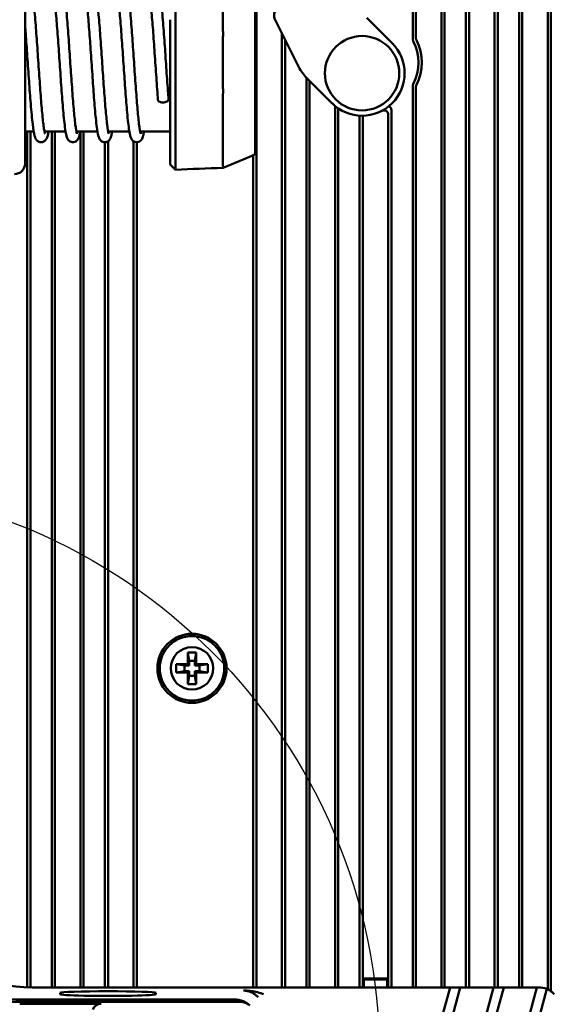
# Model space of a CAD drawing. Header units: millimetres. Extents: x 0 to 5104, y -184 to 1188.
# Tile 25 of 221: x 238 to 288, y 647 to 740. Entities that reach past the tile are written whole.
import ezdxf

# ---------------------------------------------------------------- set-up
doc = ezdxf.new("R2010")
doc.units = ezdxf.units.MM
doc.header["$LTSCALE"] = 2
doc.layers.add('Detailumgrenzung (ISO)', color=7, linetype='Continuous', lineweight=25)
doc.layers.add('Sichtbar (ISO)', color=7, linetype='Continuous', lineweight=50)

# ---------------------------------------------------------------- blocks, each defined once
blk = doc.blocks.new('2DDetail3')
at = {"layer": 'Detailumgrenzung (ISO)'}
blk.add_circle((108.924, 321.015), 26.888, dxfattribs=at)

msp = doc.modelspace()

# ---------------------------------------------------------------- linework, layer by layer
at = {"layer": 'Sichtbar (ISO)'}
for p, q in [((274.745, 737.747), (274.745, 812.841)), ((275.045, 737.82), (275.045, 812.121)), ((277.445, 806.355), (277.445, 648.507)), ((277.745, 805.634), (277.745, 648.507)), ((279.745, 800.829), (279.745, 648.507)), ((280.045, 648.507), (280.045, 800.108)), ((282.445, 794.343), (282.445, 648.507)), ((282.745, 793.622), (282.745, 648.507)), ((284.745, 648.507), (284.745, 788.817)), ((285.045, 648.507), (285.045, 788.096)), ((287.445, 784.092), (287.445, 648.321)), ((287.745, 783.805), (287.745, 648.148)), ((238.28, 726.03), (238.28, 744.04)), ((252.43, 744.24), (252.43, 739.059)), ((256.877, 738.909), (256.877, 744.13)), ((259.93, 737.835), (259.93, 743.344)), ((260.045, 743.404), (260.045, 648.507)), ((251.93, 738.593), (251.93, 739.564)), ((264.033, 735.11), (261.817, 739.542)), ((272.808, 737.358), (270.439, 739.727)), ((251.93, 738.199), (251.93, 738.593)), ((252.43, 739.059), (252.43, 738.665)), ((256.877, 738.539), (256.877, 738.909)), ((251.93, 737.818), (251.93, 738.199)), ((251.93, 737.818), (251.93, 733.241)), ((252.43, 733.131), (252.43, 737.928)), ((256.877, 737.793), (256.877, 733.267)), ((259.93, 737.637), (259.93, 737.835)), ((259.93, 737.637), (259.93, 736.866)), ((262.445, 738.286), (262.445, 648.507)), ((262.745, 737.686), (262.745, 648.507)), ((259.93, 736.866), (259.93, 734.193)), ((259.93, 734.193), (259.93, 733.422)), ((264.745, 648.507), (264.745, 734.108)), ((264.782, 734.071), (267.151, 731.701)), ((265.045, 648.507), (265.045, 733.808)), ((251.93, 732.86), (251.93, 733.241)), ((251.93, 732.467), (251.93, 732.86)), ((259.93, 733.224), (259.93, 733.422)), ((259.93, 727.715), (259.93, 733.224)), ((274.745, 648.507), (274.745, 733.312)), ((275.045, 648.507), (275.045, 733.239)), ((251.93, 731.495), (251.93, 732.467)), ((252.43, 732.394), (252.43, 732)), ((252.43, 732), (252.43, 726.82)), ((256.877, 732.15), (256.877, 732.52)), ((256.877, 726.929), (256.877, 732.15)), ((251.93, 731.495), (251.93, 729.099)), ((267.445, 731.435), (267.445, 648.507)), ((267.745, 731.212), (267.745, 648.507)), ((269.745, 648.507), (269.745, 730.536)), ((270.045, 649.34), (270.045, 730.516)), ((272.445, 730.598), (272.445, 649.34)), ((272.745, 730.983), (272.745, 648.507)), ((238.28, 729.03), (239.091, 729.03)), ((238.49, 648.514), (238.49, 729.03)), ((238.79, 648.508), (238.79, 729.03)), ((240.108, 729.03), (242.091, 729.03)), ((240.79, 729.03), (240.79, 648.507)), ((241.09, 729.03), (241.09, 648.507)), ((243.108, 729.03), (245.093, 729.03)), ((243.49, 648.507), (243.49, 729.03)), ((243.79, 648.507), (243.79, 729.03)), ((246.108, 729.03), (248.092, 729.03)), ((249.107, 729.03), (251.93, 729.03)), ((251.93, 727.161), (251.93, 729.099)), ((245.79, 728.032), (245.79, 648.507)), ((246.09, 728.131), (246.09, 648.507)), ((248.49, 648.507), (248.49, 728.124)), ((248.79, 648.507), (248.79, 728.038)), ((259.93, 727.173), (259.93, 727.715)), ((251.93, 726.084), (251.93, 727.161)), ((252.43, 726.82), (252.43, 725.743)), ((256.877, 725.919), (256.877, 726.929)), ((259.745, 726.818), (259.745, 648.507)), ((259.93, 727.173), (259.93, 726.897)), ((251.93, 725.928), (251.93, 726.084)), ((253.58, 680.03), (253.721, 679.23)), ((253.58, 680.03), (254.38, 680.03)), ((253.58, 678.93), (253.58, 680.03)), ((253.721, 679.23), (254.239, 679.23)), ((253.721, 678.789), (253.721, 679.23)), ((254.38, 680.03), (254.239, 679.23)), ((254.239, 679.23), (254.239, 678.789)), ((254.38, 680.03), (254.38, 678.93)), ((252.48, 678.93), (253.58, 678.93)), ((252.48, 678.93), (253.28, 678.789)), ((252.48, 678.13), (252.48, 678.93)), ((252.48, 678.13), (253.28, 678.271)), ((253.721, 678.789), (253.28, 678.789)), ((253.28, 678.789), (253.28, 678.271)), ((253.28, 678.271), (253.721, 678.271)), ((253.721, 678.789), (253.58, 678.93)), ((253.58, 678.13), (253.721, 678.271)), ((253.721, 677.83), (253.721, 678.271)), ((254.38, 678.93), (254.239, 678.789)), ((254.68, 678.789), (254.239, 678.789)), ((254.239, 678.271), (254.239, 677.83)), ((254.239, 678.271), (254.68, 678.271)), ((254.239, 678.271), (254.38, 678.13)), ((254.38, 678.93), (255.48, 678.93)), ((255.48, 678.93), (254.68, 678.789)), ((254.68, 678.271), (254.68, 678.789)), ((255.48, 678.13), (254.68, 678.271)), ((255.48, 678.93), (255.48, 678.13)), ((253.58, 678.13), (252.48, 678.13)), ((253.58, 677.03), (253.58, 678.13)), ((253.58, 677.03), (253.721, 677.83)), ((254.239, 677.83), (253.721, 677.83)), ((254.38, 677.03), (254.239, 677.83)), ((254.38, 678.13), (254.38, 677.03)), ((255.48, 678.13), (254.38, 678.13)), ((254.38, 677.03), (253.58, 677.03)), ((270.045, 649.34), (272.445, 649.34)), ((270.045, 648.507), (270.045, 649.34)), ((270.097, 649.288), (270.045, 649.34)), ((270.097, 649.288), (270.15, 649.235)), ((272.393, 649.288), (270.097, 649.288)), ((270.15, 648.507), (270.15, 649.235)), ((270.15, 649.235), (272.34, 649.235)), ((272.393, 649.288), (272.34, 649.235)), ((272.34, 648.507), (272.34, 649.235)), ((272.393, 649.288), (272.445, 649.34)), ((272.445, 648.507), (272.445, 649.34)), ((238.948, 648.507), (275.069, 648.507)), ((241.58, 647.864), (241.58, 647.987)), ((250.58, 647.987), (250.58, 647.864)), ((259.745, 647.95), (259.745, 647.949)), ((260.045, 647.74), (260.045, 647.739)), ((276.339, 648.507), (275.069, 648.507)), ((277.123, 648.507), (277.782, 648.507)), ((277.404, 645.313), (278.26, 648.507)), ((277.782, 648.507), (278.051, 648.507)), ((278.26, 648.507), (278.051, 648.507)), ((279.215, 648.507), (278.26, 648.507)), ((278.359, 645.313), (279.215, 648.507)), ((279.424, 648.507), (279.215, 648.507)), ((279.424, 648.507), (279.693, 648.507)), ((281.869, 648.507), (279.693, 648.507)), ((282.347, 648.507), (281.492, 645.313)), ((281.869, 648.507), (282.138, 648.507)), ((282.347, 648.507), (282.138, 648.507)), ((282.347, 648.507), (283.302, 648.507)), ((283.302, 648.507), (282.447, 645.313)), ((283.512, 648.507), (283.302, 648.507)), ((283.781, 648.507), (283.512, 648.507)), ((285.956, 648.507), (283.781, 648.507)), ((286.435, 648.507), (285.115, 643.581)), ((287.351, 648.361), (285.886, 642.894)), ((285.956, 648.507), (286.225, 648.507)), ((286.225, 648.507), (286.435, 648.507)), ((286.435, 648.507), (286.602, 648.507)), ((245.43, 646.955), (237.774, 646.955)), ((237.818, 647.377), (257.997, 647.377)), ((258.594, 647.144), (237.844, 647.144))]:
    msp.add_line(p, q, dxfattribs=at)
for centre, radius in [((269.98, 734.53), 3.5), ((253.98, 678.53), 3.25), ((253.98, 678.53), 3.036), ((253.98, 678.53), 2)]:
    msp.add_circle(centre, radius, dxfattribs=at)
for centre, radius, start, end in [((262.711, 739.989), 1, 135, 206.56505), ((253.98, 735.53), 3.036, 120.61893, 120.66226), ((253.98, 735.53), 3.25, 118.37533, 118.43519), ((270.98, 735.53), 4.316, 332.10875, 27.89125), ((270.98, 735.53), 4.616, 332.96785, 27.03215), ((269.98, 734.53), 4, 225, 45), ((267.61, 736.899), 4, 206.56505, 225), ((253.98, 735.53), 3.036, 239.33772, 239.38107), ((253.98, 735.53), 3.25, 241.56481, 241.62467), ((270.98, 735.53), 4.616, 280.97768, 281.91808), ((237.28, 726.03), 1, 270, 0), ((286.602, 646.507), 2, 68.01198, 90), ((286.602, 646.507), 2, 62.13245, 68.01198), ((286.602, 646.507), 2, 43.07841, 54.35346)]:
    msp.add_arc(centre, radius, start, end, dxfattribs=at)
for centre, major_axis, ratio, start_param, end_param in [((257.038, 738.479), (0.159, -0.068), 0.318674, 3.275781, 3.430948), ((257.054, 737.791), (0.002, -0.247), 0.716304, 4.543596, 4.698564), ((257.054, 733.268), (-0.002, -0.247), 0.716304, 4.726214, 4.881182), ((257.038, 732.58), (0.159, 0.068), 0.318674, 2.852237, 3.007404), ((257.038, 725.951), (0.117, 0.135), 0.820784, 2.383778, 2.538945), ((238.966, 663.516), (10.62, 10.62), 0.998783, 2.356803, 3.926382), ((246.08, 647.987), (-4.5, 0), 0.034921, 3.141593, 6.283185), ((246.08, 647.864), (-4.5, 0), 0.034921, 0, 3.141593), ((245.607, 645.901), (0.742, -0.85), 0.83906, 2.509228, 3.555634), ((258.592, 646.142), (0.556, 0.834), 0.998023, 6.085556, 6.87004)]:
    msp.add_ellipse(centre, major_axis=major_axis, ratio=ratio, start_param=start_param, end_param=end_param, dxfattribs=at)
for points, knots in [([(238.28, 743.026), (238.321, 743.026), (238.361, 743.022), (238.453, 743.002), (238.509, 742.978), (238.619, 742.912), (238.667, 742.867), (238.735, 742.788), (238.757, 742.752), (238.811, 742.653), (238.833, 742.594), (238.914, 742.346), (238.955, 742.123), (239.036, 741.581), (239.072, 741.287), (239.166, 740.417), (239.223, 739.757), (239.332, 738.375), (239.384, 737.652), (239.488, 736.147), (239.543, 735.344), (239.647, 733.824), (239.7, 733.086), (239.802, 731.745), (239.854, 731.123), (239.957, 730.059), (240.01, 729.61), (240.082, 729.156), (240.105, 729.041), (240.143, 728.88), (240.161, 728.829), (240.164, 728.822), (240.164, 728.822), (240.164, 728.822)], [17.837666, 17.837666, 17.837666, 17.837666, 17.85343, 17.85343, 17.878055, 17.878055, 17.909956, 17.909956, 17.942176, 17.942176, 18.004942, 18.004942, 18.193658, 18.193658, 18.350497, 18.350497, 18.600747, 18.600747, 18.82698, 18.82698, 19.061908, 19.061908, 19.288908, 19.288908, 19.514457, 19.514457, 19.744762, 19.744762, 19.848765, 19.848765, 19.945307, 19.945307, 19.951359, 19.951359, 19.951359, 19.951359]), ([(240.59, 742.03), (240.631, 742.296), (240.67, 742.485), (240.801, 742.746), (240.839, 742.815), (240.978, 742.93), (241.041, 742.968), (241.184, 743.016), (241.264, 743.025), (241.423, 743.005), (241.502, 742.975), (241.611, 742.91), (241.647, 742.878), (241.723, 742.797), (241.754, 742.749), (241.818, 742.633), (241.842, 742.569), (241.925, 742.303), (241.969, 742.057), (242.084, 741.24), (242.151, 740.572), (242.272, 739.162), (242.328, 738.436), (242.433, 736.961), (242.485, 736.199), (242.589, 734.681), (242.642, 733.905), (242.746, 732.46), (242.8, 731.773), (242.902, 730.612), (242.952, 730.111), (243.053, 729.31), (243.109, 728.995), (243.153, 728.84), (243.161, 728.821), (243.161, 728.821)], [21.984399, 21.984399, 21.984399, 21.984399, 22.17874, 22.17874, 22.241389, 22.241389, 22.272975, 22.272975, 22.305843, 22.305843, 22.338194, 22.338194, 22.365925, 22.365925, 22.405009, 22.405009, 22.474157, 22.474157, 22.673796, 22.673796, 22.967139, 22.967139, 23.206327, 23.206327, 23.431919, 23.431919, 23.662753, 23.662753, 23.893709, 23.893709, 24.114281, 24.114281, 24.342538, 24.342538, 24.39836, 24.39836, 24.39836, 24.39836]), ([(243.469, 729.03), (243.429, 728.78), (243.389, 728.594), (243.274, 728.342), (243.241, 728.27), (243.122, 728.162), (243.09, 728.138), (242.992, 728.08), (242.917, 728.051), (242.766, 728.033), (242.683, 728.042), (242.542, 728.089), (242.481, 728.124), (242.398, 728.191), (242.366, 728.226), (242.291, 728.324), (242.263, 728.381), (242.197, 728.538), (242.171, 728.637), (242.065, 729.109), (241.997, 729.645), (241.87, 730.905), (241.812, 731.592), (241.702, 733.028), (241.649, 733.786), (241.545, 735.297), (241.493, 736.069), (241.388, 737.575), (241.334, 738.326), (241.231, 739.631), (241.18, 740.211), (241.079, 741.203), (241.026, 741.623), (240.955, 742.028), (240.932, 742.127), (240.906, 742.218), (240.898, 742.238), (240.898, 742.238)], [12.308976, 12.308976, 12.308976, 12.308976, 12.49216, 12.49216, 12.561374, 12.561374, 12.580859, 12.580859, 12.61309, 12.61309, 12.645124, 12.645124, 12.675169, 12.675169, 12.703293, 12.703293, 12.757263, 12.757263, 12.861018, 12.861018, 13.165683, 13.165683, 13.417728, 13.417728, 13.649457, 13.649457, 13.875951, 13.875951, 14.11006, 14.11006, 14.330828, 14.330828, 14.560128, 14.560128, 14.665772, 14.665772, 14.723869, 14.723869, 14.723869, 14.723869]), ([(243.592, 742.03), (243.601, 742.083), (243.61, 742.133), (243.651, 742.342), (243.68, 742.469), (243.757, 742.672), (243.789, 742.762), (243.954, 742.923), (244.026, 742.973), (244.16, 743.013), (244.203, 743.021), (244.321, 743.028), (244.396, 743.016), (244.521, 742.971), (244.577, 742.936), (244.675, 742.855), (244.713, 742.808), (244.773, 742.721), (244.792, 742.682), (244.854, 742.54), (244.882, 742.438), (244.951, 742.135), (244.989, 741.909), (245.091, 741.161), (245.155, 740.521), (245.27, 739.169), (245.323, 738.474), (245.429, 737), (245.484, 736.199), (245.588, 734.67), (245.639, 733.922), (245.742, 732.499), (245.795, 731.808), (245.899, 730.615), (245.952, 730.099), (246.051, 729.322), (246.102, 729.032), (246.152, 728.847), (246.163, 728.816), (246.163, 728.816)], [26.442124, 26.442124, 26.442124, 26.442124, 26.479788, 26.479788, 26.606095, 26.606095, 26.689531, 26.689531, 26.730034, 26.730034, 26.747134, 26.747134, 26.776776, 26.776776, 26.805614, 26.805614, 26.841237, 26.841237, 26.883793, 26.883793, 26.990734, 26.990734, 27.151694, 27.151694, 27.428201, 27.428201, 27.658273, 27.658273, 27.894989, 27.894989, 28.118331, 28.118331, 28.349075, 28.349075, 28.577249, 28.577249, 28.793893, 28.793893, 28.866341, 28.866341, 28.866341, 28.866341]), ([(246.467, 729.03), (246.446, 728.909), (246.425, 728.801), (246.368, 728.564), (246.348, 728.46), (246.229, 728.269), (246.195, 728.222), (246.11, 728.143), (246.067, 728.111), (245.978, 728.067), (245.937, 728.053), (245.824, 728.029), (245.747, 728.027), (245.617, 728.052), (245.56, 728.075), (245.446, 728.142), (245.398, 728.187), (245.328, 728.269), (245.304, 728.306), (245.25, 728.405), (245.228, 728.464), (245.148, 728.71), (245.106, 728.932), (245.025, 729.473), (244.988, 729.766), (244.895, 730.633), (244.838, 731.287), (244.73, 732.661), (244.678, 733.384), (244.573, 734.892), (244.519, 735.699), (244.415, 737.213), (244.363, 737.942), (244.26, 739.289), (244.208, 739.923), (244.104, 740.992), (244.052, 741.437), (243.979, 741.898), (243.956, 742.02), (243.917, 742.184), (243.898, 742.235), (243.897, 742.239), (243.897, 742.239), (243.897, 742.239)], [7.847534, 7.847534, 7.847534, 7.847534, 7.933942, 7.933942, 8.065016, 8.065016, 8.100958, 8.100958, 8.127021, 8.127021, 8.144896, 8.144896, 8.172928, 8.172928, 8.19879, 8.19879, 8.23134, 8.23134, 8.264924, 8.264924, 8.327709, 8.327709, 8.516497, 8.516497, 8.673884, 8.673884, 8.921825, 8.921825, 9.14851, 9.14851, 9.384475, 9.384475, 9.608616, 9.608616, 9.837366, 9.837366, 10.066038, 10.066038, 10.174158, 10.174158, 10.271446, 10.271446, 10.274841, 10.274841, 10.274841, 10.274841]), ([(246.592, 742.03), (246.63, 742.263), (246.671, 742.445), (246.743, 742.624), (246.748, 742.636), (246.77, 742.684), (246.789, 742.722), (246.835, 742.793), (246.859, 742.825), (246.926, 742.894), (246.974, 742.933), (247.101, 742.999), (247.183, 743.023), (247.329, 743.028), (247.403, 743.015), (247.529, 742.969), (247.582, 742.937), (247.667, 742.868), (247.699, 742.831), (247.767, 742.739), (247.792, 742.687), (247.859, 742.531), (247.885, 742.431), (247.986, 741.983), (248.05, 741.504), (248.175, 740.318), (248.235, 739.621), (248.345, 738.189), (248.397, 737.457), (248.502, 735.951), (248.555, 735.155), (248.66, 733.638), (248.713, 732.897), (248.816, 731.578), (248.867, 730.978), (248.969, 729.948), (249.023, 729.511), (249.095, 729.084), (249.117, 728.978), (249.149, 728.855), (249.162, 728.821), (249.162, 728.821)], [30.903365, 30.903365, 30.903365, 30.903365, 31.074507, 31.074507, 31.086806, 31.086806, 31.123728, 31.123728, 31.151459, 31.151459, 31.18163, 31.18163, 31.214308, 31.214308, 31.242655, 31.242655, 31.269878, 31.269878, 31.299558, 31.299558, 31.346939, 31.346939, 31.451234, 31.451234, 31.736777, 31.736777, 31.996868, 31.996868, 32.223127, 32.223127, 32.456087, 32.456087, 32.6859, 32.6859, 32.908611, 32.908611, 33.139692, 33.139692, 33.243873, 33.243873, 33.319897, 33.319897, 33.319897, 33.319897]), ([(249.468, 729.03), (249.443, 728.887), (249.418, 728.762), (249.353, 728.511), (249.336, 728.399), (249.176, 728.207), (249.138, 728.169), (249.02, 728.089), (248.933, 728.052), (248.772, 728.033), (248.69, 728.042), (248.557, 728.083), (248.503, 728.113), (248.413, 728.179), (248.377, 728.218), (248.304, 728.311), (248.276, 728.363), (248.21, 728.507), (248.185, 728.596), (248.119, 728.861), (248.084, 729.056), (247.985, 729.746), (247.921, 730.363), (247.805, 731.688), (247.751, 732.382), (247.645, 733.846), (247.59, 734.638), (247.487, 736.16), (247.435, 736.911), (247.332, 738.36), (247.278, 739.074), (247.174, 740.284), (247.123, 740.805), (247.023, 741.637), (246.971, 741.965), (246.914, 742.201), (246.898, 742.245), (246.898, 742.245)], [3.387256, 3.387256, 3.387256, 3.387256, 3.487395, 3.487395, 3.620525, 3.620525, 3.650434, 3.650434, 3.68803, 3.68803, 3.718991, 3.718991, 3.746353, 3.746353, 3.776844, 3.776844, 3.825034, 3.825034, 3.921793, 3.921793, 4.070482, 4.070482, 4.347473, 4.347473, 4.581482, 4.581482, 4.816372, 4.816372, 5.03924, 5.03924, 5.273197, 5.273197, 5.495931, 5.495931, 5.71952, 5.71952, 5.803576, 5.803576, 5.803576, 5.803576]), ([(249.591, 742.03), (249.621, 742.204), (249.652, 742.35), (249.708, 742.54), (249.728, 742.6), (249.785, 742.715), (249.816, 742.772), (249.913, 742.88), (249.969, 742.928), (250.078, 742.982), (250.121, 742.998), (250.242, 743.023), (250.327, 743.023), (250.467, 742.991), (250.523, 742.965), (250.632, 742.894), (250.677, 742.848), (250.749, 742.76), (250.773, 742.717), (250.832, 742.6), (250.855, 742.529), (250.946, 742.206), (250.999, 741.87), (251.117, 740.913), (251.178, 740.261), (251.294, 738.871), (251.349, 738.131), (251.455, 736.632), (251.507, 735.858), (251.611, 734.34), (251.663, 733.576), (251.736, 732.595), (251.756, 732.326), (251.777, 732.067)], [35.359757, 35.359757, 35.359757, 35.359757, 35.482724, 35.482724, 35.549668, 35.549668, 35.600075, 35.600075, 35.636371, 35.636371, 35.656128, 35.656128, 35.687879, 35.687879, 35.715967, 35.715967, 35.749937, 35.749937, 35.789984, 35.789984, 35.869249, 35.869249, 36.108986, 36.108986, 36.377231, 36.377231, 36.615873, 36.615873, 36.843632, 36.843632, 37.073437, 37.073437, 37.163313, 37.163313, 37.163313, 37.163313]), ([(250.783, 731.992), (250.731, 732.645), (250.679, 733.369), (250.575, 734.859), (250.522, 735.647), (250.418, 737.16), (250.366, 737.907), (250.263, 739.252), (250.212, 739.871), (250.109, 740.941), (250.056, 741.403), (249.983, 741.879), (249.96, 742.002), (249.922, 742.168), (249.904, 742.222), (249.899, 742.233), (249.898, 742.234), (249.898, 742.234)], [0, 0, 0, 0, 0.226673, 0.226673, 0.457297, 0.457297, 0.685634, 0.685634, 0.909513, 0.909513, 1.139502, 1.139502, 1.246239, 1.246239, 1.340066, 1.340066, 1.349976, 1.349976, 1.349976, 1.349976]), ([(240.471, 729.03), (240.431, 728.757), (240.397, 728.566), (240.251, 728.297), (240.203, 728.223), (240.075, 728.121), (240.03, 728.094), (239.936, 728.058), (239.891, 728.047), (239.777, 728.033), (239.707, 728.038), (239.58, 728.071), (239.522, 728.1), (239.415, 728.175), (239.372, 728.221), (239.303, 728.311), (239.28, 728.353), (239.224, 728.47), (239.2, 728.546), (239.107, 728.887), (239.052, 729.241), (238.932, 730.239), (238.87, 730.913), (238.756, 732.315), (238.702, 733.042), (238.596, 734.546), (238.542, 735.344), (238.439, 736.855), (238.388, 737.591), (238.318, 738.527), (238.299, 738.777), (238.28, 739.019)], [16.767169, 16.767169, 16.767169, 16.767169, 16.967297, 16.967297, 17.02326, 17.02326, 17.048559, 17.048559, 17.066925, 17.066925, 17.093991, 17.093991, 17.122575, 17.122575, 17.157219, 17.157219, 17.198609, 17.198609, 17.280735, 17.280735, 17.529307, 17.529307, 17.799313, 17.799313, 18.032159, 18.032159, 18.265895, 18.265895, 18.488723, 18.488723, 18.572322, 18.572322, 18.572322, 18.572322]), ([(256.879, 738.529), (256.888, 738.504), (256.895, 738.47), (256.904, 738.382), (256.907, 738.328), (256.907, 738.204), (256.904, 738.135), (256.895, 737.988), (256.888, 737.911), (256.879, 737.831)], [0, 0, 0, 0, 0.0250013, 0.0250013, 0.0507799, 0.0507799, 0.0765317, 0.0765317, 0.1015297, 0.1015297, 0.1015297, 0.1015297]), ([(274.794, 737.548), (274.778, 737.579), (274.766, 737.611), (274.749, 737.678), (274.745, 737.712), (274.745, 737.747)], [-0.02071987, -0.02071987, -0.02071987, -0.02071987, -0.01037231, -0.01037231, 0, 0, 0, 0]), ([(275.045, 737.82), (275.045, 737.787), (275.049, 737.754), (275.064, 737.689), (275.076, 737.657), (275.091, 737.627)], [0, 0, 0, 0, 0.01002675, 0.01002675, 0.02007755, 0.02007755, 0.02007755, 0.02007755]), ([(256.879, 733.228), (256.888, 733.148), (256.895, 733.071), (256.904, 732.924), (256.907, 732.855), (256.907, 732.731), (256.904, 732.677), (256.895, 732.589), (256.888, 732.555), (256.879, 732.53)], [0, 0, 0, 0, 0.0250129, 0.0250129, 0.0507801, 0.0507801, 0.0765433, 0.0765433, 0.1015297, 0.1015297, 0.1015297, 0.1015297]), ([(274.745, 733.312), (274.745, 733.347), (274.749, 733.381), (274.766, 733.448), (274.778, 733.48), (274.794, 733.511)], [-0.02072017, -0.02072017, -0.02072017, -0.02072017, -0.01037254, -0.01037254, 0, 0, 0, 0]), ([(275.091, 733.432), (275.076, 733.402), (275.064, 733.371), (275.049, 733.306), (275.045, 733.272), (275.045, 733.239)], [0, 0, 0, 0, 0.01002694, 0.01002694, 0.02007778, 0.02007778, 0.02007778, 0.02007778]), ([(250.783, 731.992), (250.784, 731.971), (250.791, 731.951), (250.802, 731.932), (250.813, 731.914), (250.828, 731.897), (250.847, 731.881)], [0.92359981, 0.92359981, 0.92359981, 0.92359981, 0.96320933, 0.96320933, 0.96320933, 1, 1, 1, 1]), ([(250.847, 731.881), (250.872, 731.86), (250.906, 731.841), (250.945, 731.825), (250.987, 731.809), (251.035, 731.796), (251.086, 731.788), (251.106, 731.785), (251.126, 731.783), (251.147, 731.781), (251.181, 731.778), (251.215, 731.777), (251.25, 731.779), (251.305, 731.78), (251.362, 731.787), (251.415, 731.797), (251.453, 731.805), (251.491, 731.815), (251.526, 731.827), (251.539, 731.831), (251.553, 731.836), (251.566, 731.842), (251.611, 731.861), (251.652, 731.883), (251.684, 731.908), (251.718, 731.933), (251.744, 731.962), (251.76, 731.991), (251.773, 732.016), (251.779, 732.042), (251.777, 732.067)], [0, 0, 0, 0, 0.0503883, 0.0503883, 0.0503883, 0.1042254, 0.1042254, 0.1042254, 0.1249457, 0.1249457, 0.1249457, 0.1582642, 0.1582642, 0.1582642, 0.2116137, 0.2116137, 0.2116137, 0.249828, 0.249828, 0.249828, 0.2652355, 0.2652355, 0.2652355, 0.318821, 0.318821, 0.318821, 0.3749313, 0.3749313, 0.3749313, 0.423174, 0.423174, 0.423174, 0.423174]), ([(272.445, 730.598), (272.445, 730.642), (272.441, 730.687), (272.422, 730.774), (272.407, 730.817), (272.365, 730.892), (272.338, 730.924), (272.274, 730.976), (272.238, 730.995), (272.155, 731.022), (272.11, 731.028), (272.02, 731.028), (271.976, 731.022), (271.933, 731.013)], [0, 0, 0, 0, 0.01323315, 0.01323315, 0.02673579, 0.02673579, 0.03925045, 0.03925045, 0.05168958, 0.05168958, 0.06533067, 0.06533067, 0.07853162, 0.07853162, 0.07853162, 0.07853162]), ([(272.48, 731.407), (272.483, 731.406), (272.487, 731.405), (272.529, 731.393), (272.565, 731.376), (272.628, 731.328), (272.655, 731.299), (272.7, 731.225), (272.717, 731.181), (272.74, 731.086), (272.745, 731.034), (272.745, 730.983)], [-0.0544918, -0.0544918, -0.0544918, -0.0544918, -0.05331106, -0.05331106, -0.04136417, -0.04136417, -0.0293431, -0.0293431, -0.01537909, -0.01537909, -0.0000005, -0.0000005, -0.0000005, -0.0000005]), ([(256.879, 725.894), (256.888, 725.838), (256.895, 725.79), (256.904, 725.709), (256.907, 725.678), (256.907, 725.637), (256.905, 725.627), (256.9, 725.627)], [0, 0, 0, 0, 0.02500127, 0.02500127, 0.05077974, 0.05077974, 0.07511351, 0.07511351, 0.07511351, 0.07511351]), ([(222.828, 662.368), (222.828, 661.253), (222.952, 660.142), (223.444, 657.967), (223.811, 656.911), (224.611, 655.236), (224.98, 654.591), (225.93, 653.183), (226.54, 652.443), (227.894, 651.09), (228.634, 650.48), (230.041, 649.529), (230.686, 649.16), (232.361, 648.361), (233.417, 647.994), (235.592, 647.501), (236.703, 647.377), (237.818, 647.377)], [0, 0, 0, 0, 0.334472, 0.334472, 0.668915, 0.668915, 0.891442, 0.891442, 1.178581, 1.178581, 1.465721, 1.465721, 1.688247, 1.688247, 2.02269, 2.02269, 2.357162, 2.357162, 2.357162, 2.357162]), ([(233.907, 647.644), (234.549, 647.474), (235.199, 647.348), (236.517, 647.18), (237.179, 647.141), (237.844, 647.144)], [-0.3984868, -0.3984868, -0.3984868, -0.3984868, -0.1994928, -0.1994928, -0.0000099, -0.0000099, -0.0000099, -0.0000099]), ([(260.207, 647.589), (260.186, 647.611), (260.164, 647.632), (260.143, 647.652), (259.999, 647.789), (259.845, 647.897), (259.693, 647.979), (259.472, 648.097), (259.246, 648.166), (259.021, 648.196), (258.958, 648.205), (258.895, 648.21), (258.832, 648.212)], [0, 0, 0, 0, 0.050011, 0.050011, 0.050011, 0.384231, 0.384231, 0.384231, 0.865226, 0.865226, 0.865226, 1, 1, 1, 1]), ([(258.832, 648.212), (259.225, 648.208), (259.615, 648.17), (260.002, 648.086), (260.208, 648.04), (260.414, 647.981), (260.614, 647.903), (260.643, 647.891), (260.672, 647.879), (260.701, 647.867)], [0, 0, 0, 0, 0.6206565, 0.6206565, 0.6206565, 0.9514684, 0.9514684, 0.9514684, 1, 1, 1, 1]), ([(277.123, 648.507), (277.044, 648.507), (276.964, 648.507), (276.805, 648.507), (276.724, 648.507), (276.563, 648.507), (276.488, 648.507), (276.407, 648.507), (276.384, 648.507), (276.352, 648.507), (276.342, 648.507), (276.34, 648.506)], [-0.08875328, -0.08875328, -0.08875328, -0.08875328, -0.06858712, -0.06858712, -0.04715557, -0.04715557, -0.02241097, -0.02241097, -0.01055189, -0.01055189, -0.00001093, -0.00001093, -0.00001093, -0.00001093]), ([(287.768, 648.132), (287.735, 648.155), (287.7, 648.179), (287.634, 648.22), (287.603, 648.238), (287.563, 648.261), (287.549, 648.269), (287.537, 648.275)], [0.04755956, 0.04755956, 0.04755956, 0.04755956, 0.0594273, 0.0594273, 0.07129504, 0.07129504, 0.07876196, 0.07876196, 0.07876196, 0.07876196])]:
    msp.add_open_spline(points, degree=3, knots=knots, dxfattribs=at)
for points in [[(252.43, 738.665), (252.433, 738.575), (252.433, 738.278), (252.43, 737.928)], [(252.43, 733.131), (252.433, 732.781), (252.433, 732.484), (252.43, 732.394)], [(270.045, 730.53), (270.045, 730.525), (270.045, 730.52), (270.045, 730.516)], [(259.93, 726.897), (258.922, 726.467), (257.913, 726.044), (256.901, 725.627)], [(252.432, 725.45), (252.264, 725.611), (252.097, 725.772), (251.93, 725.933)], [(252.43, 725.743), (252.432, 725.555), (252.433, 725.45), (252.432, 725.451)], [(256.9, 725.627), (255.412, 725.568), (253.923, 725.509), (252.434, 725.451)], [(257.997, 647.377), (258.55, 647.377), (259.061, 647.141), (259.41, 646.792)]]:
    msp.add_open_spline(points, degree=3, dxfattribs=at)

# ---------------------------------------------------------------- block references
at = {"layer": 'Detailumgrenzung (ISO)', "xscale": 2, "yscale": 2, "zscale": 2}
msp.add_blockref('2DDetail3', (0, 0), dxfattribs=at)

doc.saveas('drawing.dxf')
